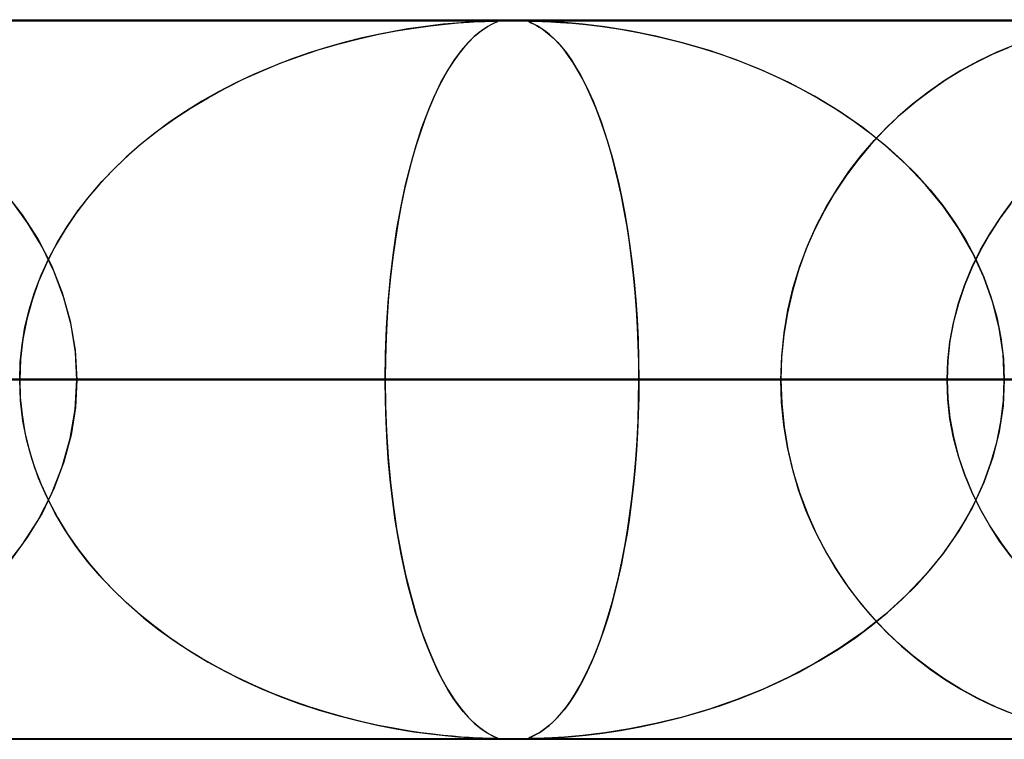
# Model space of a CAD drawing. Header units: millimetres. Extents: x -625 to 625, y -732 to 732.
# Tile 42 of 47: x 212 to 226, y 721 to 732. Entities that reach past the tile are written whole.
import ezdxf

# ---------------------------------------------------------------- set-up
doc = ezdxf.new("R2010")
doc.units = ezdxf.units.MM
doc.layers.add('HIDDEN', color=7, linetype='Continuous')
doc.layers.add('THICK', color=7, linetype='Continuous')

msp = doc.modelspace()

# ---------------------------------------------------------------- linework, layer by layer
at = {"layer": 'HIDDEN'}
for p, q in [((0, 731.49), (255.284, 731.49)), ((0, 731.49), (501.5, 731.49)), ((0, 731.49), (255.284, 731.49)), ((244.666, 731.48), (0, 731.48)), ((217.691, 731.371), (217.494, 731.337)), ((217.53, 731.343), (217.777, 731.384)), ((217.873, 731.398), (217.691, 731.371)), ((217.777, 731.384), (218.005, 731.415)), ((218.038, 731.419), (217.873, 731.398)), ((218.005, 731.415), (218.211, 731.438)), ((218.185, 731.436), (218.038, 731.419)), ((218.315, 731.448), (218.185, 731.436)), ((218.211, 731.438), (218.391, 731.455)), ((218.434, 731.458), (218.315, 731.448)), ((218.391, 731.455), (218.544, 731.466)), ((218.545, 731.466), (218.434, 731.458)), ((218.544, 731.466), (218.666, 731.473)), ((218.645, 731.472), (218.545, 731.466)), ((218.729, 731.476), (218.645, 731.472)), ((218.666, 731.473), (218.761, 731.477)), ((218.748, 731.37), (218.683, 731.323)), ((218.711, 731.344), (218.793, 731.399)), ((218.795, 731.478), (218.729, 731.476)), ((218.806, 731.407), (218.748, 731.37)), ((218.761, 731.477), (218.831, 731.479)), ((218.793, 731.399), (218.86, 731.436)), ((218.845, 731.48), (218.795, 731.478)), ((218.855, 731.433), (218.806, 731.407)), ((218.831, 731.479), (218.883, 731.48)), ((218.883, 731.48), (218.845, 731.48)), ((218.893, 731.452), (218.855, 731.433)), ((218.86, 731.436), (218.908, 731.459)), ((218.883, 731.48), (218.886, 731.48)), ((218.911, 731.48), (218.883, 731.48)), ((218.886, 731.48), (218.888, 731.48)), ((218.888, 731.48), (218.891, 731.48)), ((218.891, 731.48), (218.893, 731.48)), ((218.893, 731.48), (218.896, 731.48)), ((218.92, 731.464), (218.893, 731.452)), ((218.896, 731.48), (218.898, 731.48)), ((218.908, 731.459), (218.932, 731.47)), ((218.928, 731.478), (218.911, 731.48)), ((218.914, 731.479), (218.933, 731.477)), ((218.934, 731.472), (218.92, 731.464)), ((218.935, 731.476), (218.928, 731.478)), ((218.932, 731.47), (218.935, 731.476)), ((218.933, 731.477), (218.934, 731.472)), ((219.383, 731.478), (219.375, 731.476)), ((219.375, 731.473), (219.377, 731.477)), ((219.375, 731.476), (219.376, 731.472)), ((219.386, 731.466), (219.375, 731.473)), ((219.376, 731.472), (219.386, 731.466)), ((219.377, 731.477), (219.394, 731.479)), ((219.4, 731.48), (219.383, 731.478)), ((219.386, 731.466), (219.402, 731.458)), ((219.409, 731.455), (219.386, 731.466)), ((219.394, 731.479), (219.426, 731.48)), ((219.427, 731.48), (219.4, 731.48)), ((219.402, 731.458), (219.423, 731.448)), ((219.444, 731.438), (219.409, 731.455)), ((219.423, 731.448), (219.449, 731.436)), ((219.426, 731.48), (219.481, 731.479)), ((219.467, 731.48), (219.427, 731.48)), ((219.488, 731.415), (219.444, 731.438)), ((219.449, 731.436), (219.481, 731.419)), ((219.519, 731.478), (219.467, 731.48)), ((219.481, 731.479), (219.565, 731.477)), ((219.481, 731.419), (219.518, 731.398)), ((219.54, 731.384), (219.488, 731.415)), ((219.518, 731.398), (219.56, 731.371)), ((219.588, 731.476), (219.519, 731.478)), ((219.598, 731.343), (219.54, 731.384)), ((219.56, 731.371), (219.607, 731.337)), ((219.565, 731.477), (219.678, 731.471)), ((219.695, 731.47), (219.588, 731.476)), ((219.678, 731.471), (219.815, 731.463)), ((219.871, 731.459), (219.695, 731.47)), ((219.815, 731.463), (219.978, 731.45)), ((220.124, 731.436), (219.871, 731.459)), ((219.978, 731.45), (220.172, 731.431)), ((220.43, 731.399), (220.124, 731.436)), ((220.172, 731.431), (220.397, 731.403)), ((220.397, 731.403), (220.647, 731.366)), ((220.776, 731.344), (220.43, 731.399)), ((220.647, 731.366), (220.92, 731.317)), ((216.717, 731.159), (216.991, 731.23)), ((217.058, 731.247), (216.822, 731.188)), ((216.991, 731.23), (217.266, 731.292)), ((217.282, 731.296), (217.058, 731.247)), ((217.266, 731.292), (217.53, 731.343)), ((217.494, 731.337), (217.282, 731.296)), ((218.529, 731.18), (218.621, 731.271)), ((218.614, 731.264), (218.543, 731.195)), ((218.683, 731.323), (218.614, 731.264)), ((218.621, 731.271), (218.711, 731.344)), ((219.662, 731.292), (219.598, 731.343)), ((219.607, 731.337), (219.658, 731.296)), ((219.658, 731.296), (219.713, 731.247)), ((219.729, 731.23), (219.662, 731.292)), ((219.713, 731.247), (219.771, 731.188)), ((219.797, 731.159), (219.729, 731.23)), ((221.141, 731.271), (220.776, 731.344)), ((220.92, 731.317), (221.201, 731.257)), ((221.511, 731.18), (221.141, 731.271)), ((221.201, 731.257), (221.482, 731.188)), ((216.179, 730.99), (216.446, 731.079)), ((216.575, 731.118), (216.319, 731.038)), ((216.446, 731.079), (216.717, 731.159)), ((216.822, 731.188), (216.575, 731.118)), ((218.473, 731.116), (218.401, 731.027)), ((218.436, 731.071), (218.529, 731.18)), ((218.543, 731.195), (218.473, 731.116)), ((219.771, 731.188), (219.832, 731.118)), ((219.864, 731.079), (219.797, 731.159)), ((219.832, 731.118), (219.896, 731.038)), ((219.93, 730.99), (219.864, 731.079)), ((221.482, 731.188), (221.763, 731.109)), ((221.884, 731.071), (221.511, 731.18)), ((221.763, 731.109), (222.044, 731.018)), ((225.819, 731.018), (226.041, 731.114)), ((226.121, 731.145), (225.87, 731.042)), ((216.058, 730.946), (215.8, 730.846)), ((215.916, 730.893), (216.179, 730.99)), ((216.319, 731.038), (216.058, 730.946)), ((218.247, 730.795), (218.341, 730.943)), ((218.401, 731.027), (218.33, 730.927)), ((218.341, 730.943), (218.436, 731.071)), ((219.896, 731.038), (219.961, 730.946)), ((219.996, 730.893), (219.93, 730.99)), ((219.961, 730.946), (220.025, 730.846)), ((222.256, 730.943), (221.884, 731.071)), ((222.044, 731.018), (222.323, 730.918)), ((222.625, 730.795), (222.256, 730.943)), ((225.599, 730.911), (225.819, 731.018)), ((225.87, 731.042), (225.622, 730.923)), ((215.8, 730.846), (215.548, 730.738)), ((215.658, 730.786), (215.916, 730.893)), ((218.259, 730.815), (218.189, 730.693)), ((218.33, 730.927), (218.259, 730.815)), ((220.061, 730.786), (219.996, 730.893)), ((220.025, 730.846), (220.088, 730.738)), ((222.323, 730.918), (222.599, 730.806)), ((222.599, 730.806), (222.873, 730.683)), ((225.622, 730.923), (225.381, 730.791)), ((225.382, 730.792), (225.599, 730.911)), ((215.156, 730.547), (215.404, 730.671)), ((215.548, 730.738), (215.302, 730.622)), ((215.404, 730.671), (215.658, 730.786)), ((218.189, 730.693), (218.119, 730.559)), ((218.153, 730.626), (218.247, 730.795)), ((220.124, 730.671), (220.061, 730.786)), ((220.088, 730.738), (220.15, 730.622)), ((220.186, 730.547), (220.124, 730.671)), ((222.989, 730.626), (222.625, 730.795)), ((222.873, 730.683), (223.141, 730.549)), ((225.381, 730.791), (225.149, 730.648)), ((225.168, 730.661), (225.382, 730.792)), ((214.915, 730.415), (215.156, 730.547)), ((215.302, 730.622), (215.062, 730.497)), ((218.119, 730.559), (218.051, 730.414)), ((218.062, 730.437), (218.153, 730.626)), ((220.15, 730.622), (220.21, 730.497)), ((220.247, 730.415), (220.186, 730.547)), ((223.346, 730.437), (222.989, 730.626)), ((223.141, 730.549), (223.403, 730.404)), ((225.149, 730.648), (224.925, 730.492)), ((224.959, 730.517), (225.168, 730.661)), ((214.68, 730.274), (214.915, 730.415)), ((215.062, 730.497), (214.829, 730.365)), ((217.973, 730.228), (218.062, 730.437)), ((218.051, 730.414), (217.986, 730.26)), ((220.21, 730.497), (220.268, 730.365)), ((220.306, 730.274), (220.247, 730.415)), ((223.69, 730.228), (223.346, 730.437)), ((223.403, 730.404), (223.656, 730.249)), ((224.925, 730.492), (224.71, 730.325)), ((224.755, 730.362), (224.959, 730.517)), ((214.452, 730.124), (214.68, 730.274)), ((214.829, 730.365), (214.603, 730.225)), ((217.986, 730.26), (217.922, 730.096)), ((220.268, 730.365), (220.325, 730.225)), ((220.363, 730.124), (220.306, 730.274)), ((224.71, 730.325), (224.504, 730.147)), ((224.556, 730.194), (224.755, 730.362)), ((214.232, 729.966), (214.452, 730.124)), ((214.603, 730.225), (214.384, 730.077)), ((217.888, 730), (217.973, 730.228)), ((220.325, 730.225), (220.38, 730.077)), ((220.418, 729.966), (220.363, 730.124)), ((223.656, 730.249), (223.9, 730.086)), ((224.018, 730), (223.69, 730.228)), ((224.504, 730.147), (224.308, 729.958)), ((224.362, 730.012), (224.556, 730.194)), ((214.384, 730.077), (214.173, 729.922)), ((217.807, 729.752), (217.888, 730)), ((217.922, 730.096), (217.862, 729.923)), ((220.38, 730.077), (220.433, 729.922)), ((223.9, 730.086), (224.133, 729.913)), ((224.33, 729.752), (224.018, 730)), ((224.176, 729.818), (224.362, 730.012)), ((214.173, 729.922), (213.97, 729.759)), ((214.019, 729.799), (214.232, 729.966)), ((217.862, 729.923), (217.804, 729.741)), ((220.472, 729.799), (220.418, 729.966)), ((220.433, 729.922), (220.484, 729.759)), ((224.308, 729.958), (224.122, 729.758)), ((224.133, 729.913), (224.355, 729.731)), ((213.97, 729.759), (213.776, 729.587)), ((213.816, 729.624), (214.019, 729.799)), ((217.732, 729.487), (217.807, 729.752)), ((217.804, 729.741), (217.749, 729.55)), ((220.523, 729.624), (220.472, 729.799)), ((220.484, 729.759), (220.533, 729.587)), ((224.122, 729.758), (223.946, 729.547)), ((223.996, 729.61), (224.176, 729.818)), ((224.621, 729.487), (224.33, 729.752)), ((224.355, 729.731), (224.566, 729.54)), ((213.776, 729.587), (213.589, 729.407)), ((213.622, 729.44), (213.816, 729.624)), ((220.572, 729.44), (220.523, 729.624)), ((220.533, 729.587), (220.58, 729.407)), ((223.825, 729.388), (223.996, 729.61)), ((213.438, 729.247), (213.622, 729.44)), ((217.662, 729.204), (217.732, 729.487)), ((217.749, 729.55), (217.696, 729.35)), ((220.618, 729.247), (220.572, 729.44)), ((223.946, 729.547), (223.78, 729.324)), ((224.566, 729.54), (224.766, 729.341)), ((224.891, 729.204), (224.621, 729.487)), ((213.589, 729.407), (213.409, 729.216)), ((217.696, 729.35), (217.647, 729.141)), ((220.58, 729.407), (220.625, 729.216)), ((223.78, 729.324), (223.623, 729.087)), ((223.664, 729.151), (223.825, 729.388)), ((224.766, 729.341), (224.953, 729.132)), ((213.409, 729.216), (213.239, 729.015)), ((213.265, 729.047), (213.438, 729.247)), ((217.598, 728.904), (217.662, 729.204)), ((220.661, 729.047), (220.618, 729.247)), ((220.625, 729.216), (220.668, 729.015)), ((225.136, 728.904), (224.891, 729.204)), ((212.077, 729.114), (212.33, 728.786)), ((213.104, 728.84), (213.265, 729.047)), ((217.647, 729.141), (217.601, 728.921)), ((220.701, 728.84), (220.661, 729.047)), ((223.623, 729.087), (223.478, 728.837)), ((223.513, 728.901), (223.664, 729.151)), ((224.953, 729.132), (225.129, 728.913)), ((212.407, 728.674), (212.179, 728.988)), ((213.239, 729.015), (213.078, 728.804)), ((217.541, 728.589), (217.598, 728.904)), ((217.601, 728.921), (217.559, 728.69)), ((220.668, 729.015), (220.708, 728.804)), ((223.375, 728.638), (223.513, 728.901)), ((225.129, 728.913), (225.293, 728.683)), ((225.354, 728.589), (225.136, 728.904)), ((226.073, 728.942), (225.919, 728.732)), ((225.943, 728.766), (226.109, 728.988)), ((212.33, 728.786), (212.551, 728.442)), ((213.078, 728.804), (212.928, 728.583)), ((212.956, 728.625), (213.104, 728.84)), ((220.739, 728.625), (220.701, 728.84)), ((220.708, 728.804), (220.745, 728.583)), ((223.478, 728.837), (223.346, 728.576)), ((225.792, 728.537), (225.943, 728.766)), ((212.607, 728.341), (212.407, 728.674)), ((212.821, 728.404), (212.956, 728.625)), ((217.559, 728.69), (217.519, 728.448)), ((220.772, 728.404), (220.739, 728.625)), ((223.251, 728.362), (223.375, 728.638)), ((225.293, 728.683), (225.443, 728.441)), ((225.919, 728.732), (225.777, 728.513)), ((212.928, 728.583), (212.791, 728.351)), ((217.492, 728.26), (217.541, 728.589)), ((220.745, 728.583), (220.78, 728.351)), ((223.346, 728.576), (223.227, 728.302)), ((225.542, 728.26), (225.354, 728.589)), ((225.777, 728.513), (225.647, 728.285)), ((225.655, 728.299), (225.792, 728.537)), ((212.551, 728.442), (212.738, 728.08)), ((212.776, 727.993), (212.607, 728.341)), ((212.791, 728.351), (212.667, 728.11)), ((212.7, 728.177), (212.821, 728.404)), ((217.519, 728.448), (217.483, 728.192)), ((220.803, 728.177), (220.772, 728.404)), ((220.78, 728.351), (220.811, 728.11)), ((223.142, 728.073), (223.251, 728.362)), ((225.443, 728.441), (225.579, 728.186)), ((217.451, 727.918), (217.492, 728.26)), ((223.227, 728.302), (223.124, 728.018)), ((225.647, 728.285), (225.531, 728.048)), ((225.534, 728.054), (225.655, 728.299)), ((225.7, 727.918), (225.542, 728.26)), ((212.667, 728.11), (212.559, 727.859)), ((212.594, 727.945), (212.7, 728.177)), ((212.738, 728.08), (212.889, 727.7)), ((217.483, 728.192), (217.452, 727.925)), ((220.829, 727.945), (220.803, 728.177)), ((220.811, 728.11), (220.838, 727.859)), ((223.05, 727.773), (223.142, 728.073)), ((225.579, 728.186), (225.699, 727.92)), ((212.503, 727.707), (212.594, 727.945)), ((212.912, 727.629), (212.776, 727.993)), ((220.852, 727.707), (220.829, 727.945)), ((223.124, 728.018), (223.038, 727.725)), ((225.43, 727.803), (225.534, 728.054)), ((225.531, 728.048), (225.43, 727.804)), ((212.559, 727.859), (212.468, 727.6)), ((217.419, 727.566), (217.451, 727.918)), ((217.452, 727.925), (217.425, 727.649)), ((220.838, 727.859), (220.861, 727.6)), ((225.344, 727.545), (225.43, 727.803)), ((225.43, 727.804), (225.346, 727.552)), ((225.699, 727.92), (225.799, 727.644)), ((225.824, 727.566), (225.7, 727.918)), ((212.429, 727.466), (212.503, 727.707)), ((212.889, 727.7), (213, 727.305)), ((220.871, 727.466), (220.852, 727.707)), ((223.038, 727.725), (222.969, 727.424)), ((222.976, 727.461), (223.05, 727.773)), ((212.468, 727.6), (212.395, 727.333)), ((213.011, 727.256), (212.912, 727.629)), ((217.395, 727.21), (217.419, 727.566)), ((217.425, 727.649), (217.404, 727.365)), ((220.861, 727.6), (220.879, 727.333)), ((225.276, 727.283), (225.344, 727.545)), ((225.346, 727.552), (225.278, 727.295)), ((225.799, 727.644), (225.88, 727.362)), ((225.913, 727.21), (225.824, 727.566)), ((212.37, 727.222), (212.429, 727.466)), ((220.885, 727.222), (220.871, 727.466)), ((222.969, 727.424), (222.919, 727.117)), ((222.923, 727.142), (222.976, 727.461)), ((212.395, 727.333), (212.341, 727.058)), ((213, 727.305), (213.069, 726.901)), ((213.072, 726.876), (213.011, 727.256)), ((217.404, 727.365), (217.389, 727.078)), ((220.879, 727.333), (220.893, 727.058)), ((225.227, 727.02), (225.276, 727.283)), ((225.278, 727.295), (225.229, 727.031)), ((225.88, 727.362), (225.937, 727.075)), ((212.329, 726.978), (212.37, 727.222)), ((217.381, 726.851), (217.395, 727.21)), ((220.895, 726.978), (220.885, 727.222)), ((222.919, 727.117), (222.889, 726.804)), ((222.89, 726.818), (222.923, 727.142)), ((225.967, 726.851), (225.913, 727.21)), ((212.304, 726.734), (212.329, 726.978)), ((212.341, 727.058), (212.308, 726.776)), ((217.389, 727.078), (217.38, 726.786)), ((220.893, 727.058), (220.901, 726.776)), ((220.902, 726.734), (220.895, 726.978)), ((225.198, 726.755), (225.227, 727.02)), ((225.229, 727.031), (225.199, 726.762)), ((225.937, 727.075), (225.972, 726.784)), ((213.069, 726.901), (213.092, 726.49)), ((213.092, 726.49), (213.072, 726.876)), ((217.377, 726.49), (217.381, 726.851)), ((225.984, 726.49), (225.967, 726.851)), ((212.308, 726.776), (212.296, 726.49)), ((212.296, 726.49), (212.304, 726.734)), ((217.38, 726.786), (217.377, 726.49)), ((220.901, 726.776), (220.904, 726.49)), ((220.904, 726.49), (220.902, 726.734)), ((222.879, 726.49), (222.89, 726.818)), ((222.889, 726.804), (222.879, 726.49)), ((225.199, 726.762), (225.189, 726.49)), ((225.189, 726.49), (225.198, 726.755)), ((225.972, 726.784), (225.984, 726.49)), ((0, 726.49), (217.377, 726.49)), ((217.377, 726.49), (0, 726.49)), ((0, 726.49), (230.269, 726.49)), ((225.189, 726.49), (0, 726.49)), ((230.269, 726.49), (0, 726.49)), ((0, 726.49), (225.189, 726.49)), ((0, 726.49), (243.161, 726.49)), ((238.081, 726.49), (0, 726.49)), ((243.161, 726.49), (0, 726.49)), ((0, 726.49), (238.081, 726.49)), ((222.879, 726.49), (117.758, 726.49)), ((117.758, 726.49), (222.879, 726.49)), ((122.84, 726.49), (232.861, 726.49)), ((232.861, 726.49), (122.84, 726.49)), ((248.21, 726.49), (130.653, 726.49)), ((130.653, 726.49), (248.21, 726.49)), ((135.734, 726.49), (258.192, 726.49)), ((258.192, 726.49), (135.734, 726.49)), ((273.539, 726.49), (143.547, 726.49)), ((143.547, 726.49), (273.539, 726.49)), ((148.628, 726.49), (283.521, 726.49)), ((283.521, 726.49), (148.628, 726.49)), ((298.868, 726.49), (156.44, 726.49)), ((156.44, 726.49), (298.868, 726.49)), ((161.521, 726.49), (308.85, 726.49)), ((308.85, 726.49), (161.521, 726.49)), ((324.196, 726.49), (169.333, 726.49)), ((169.333, 726.49), (324.196, 726.49)), ((174.414, 726.49), (334.178, 726.49)), ((334.178, 726.49), (174.414, 726.49)), ((349.524, 726.49), (182.226, 726.49)), ((182.226, 726.49), (349.524, 726.49)), ((187.307, 726.49), (359.505, 726.49)), ((359.505, 726.49), (187.307, 726.49)), ((374.852, 726.49), (195.119, 726.49)), ((195.119, 726.49), (374.852, 726.49)), ((200.199, 726.49), (384.833, 726.49)), ((384.833, 726.49), (200.199, 726.49)), ((207.53, 726.49), (222.879, 726.49)), ((222.879, 726.49), (207.53, 726.49)), ((400.179, 726.49), (208.011, 726.49)), ((208.011, 726.49), (400.179, 726.49)), ((212.308, 726.204), (212.296, 726.49)), ((212.296, 726.49), (212.304, 726.246)), ((213.069, 726.079), (213.092, 726.49)), ((213.092, 726.49), (213.072, 726.104)), ((213.092, 726.49), (410.16, 726.49)), ((410.16, 726.49), (213.092, 726.49)), ((213.092, 726.49), (220.904, 726.49)), ((220.904, 726.49), (213.092, 726.49)), ((217.377, 726.49), (217.381, 726.13)), ((217.38, 726.196), (217.377, 726.49)), ((225.189, 726.49), (217.377, 726.49)), ((217.377, 726.49), (225.189, 726.49)), ((220.901, 726.204), (220.904, 726.49)), ((220.904, 726.49), (220.902, 726.246)), ((425.506, 726.49), (220.904, 726.49)), ((220.904, 726.49), (425.506, 726.49)), ((222.889, 726.176), (222.879, 726.49)), ((222.879, 726.49), (222.89, 726.162)), ((225.199, 726.218), (225.189, 726.49)), ((225.189, 726.49), (225.198, 726.225)), ((225.984, 726.49), (225.967, 726.13)), ((225.972, 726.196), (225.984, 726.49)), ((212.304, 726.246), (212.329, 726.002)), ((212.341, 725.922), (212.308, 726.204)), ((217.389, 725.905), (217.38, 726.196)), ((220.893, 725.922), (220.901, 726.204)), ((220.902, 726.246), (220.895, 726.002)), ((222.919, 725.863), (222.889, 726.176)), ((222.89, 726.162), (222.923, 725.838)), ((225.198, 726.225), (225.227, 725.96)), ((225.229, 725.949), (225.199, 726.218)), ((225.937, 725.905), (225.972, 726.196)), ((213, 725.675), (213.069, 726.079)), ((213.072, 726.104), (213.011, 725.724)), ((217.381, 726.13), (217.395, 725.77)), ((225.967, 726.13), (225.913, 725.77)), ((212.329, 726.002), (212.37, 725.758)), ((212.395, 725.647), (212.341, 725.922)), ((217.404, 725.618), (217.389, 725.905)), ((220.879, 725.647), (220.893, 725.922)), ((220.895, 726.002), (220.885, 725.758)), ((225.227, 725.96), (225.276, 725.697)), ((225.278, 725.685), (225.229, 725.949)), ((225.88, 725.618), (225.937, 725.905)), ((212.37, 725.758), (212.429, 725.514)), ((217.395, 725.77), (217.419, 725.414)), ((220.885, 725.758), (220.871, 725.514)), ((222.969, 725.556), (222.919, 725.863)), ((222.923, 725.838), (222.976, 725.519)), ((225.913, 725.77), (225.824, 725.414)), ((212.468, 725.38), (212.395, 725.647)), ((212.889, 725.28), (213, 725.675)), ((213.011, 725.724), (212.912, 725.351)), ((217.425, 725.336), (217.404, 725.618)), ((220.861, 725.38), (220.879, 725.647)), ((225.276, 725.697), (225.344, 725.435)), ((225.346, 725.428), (225.278, 725.685)), ((225.799, 725.336), (225.88, 725.618)), ((212.429, 725.514), (212.503, 725.273)), ((220.871, 725.514), (220.852, 725.273)), ((223.038, 725.255), (222.969, 725.556)), ((222.976, 725.519), (223.05, 725.207)), ((212.559, 725.121), (212.468, 725.38)), ((212.912, 725.351), (212.776, 724.987)), ((217.419, 725.414), (217.451, 725.062)), ((217.451, 725.06), (217.425, 725.336)), ((220.838, 725.121), (220.861, 725.38)), ((225.344, 725.435), (225.43, 725.177)), ((225.43, 725.176), (225.346, 725.428)), ((225.699, 725.06), (225.799, 725.336)), ((225.824, 725.414), (225.7, 725.062)), ((212.503, 725.273), (212.594, 725.035)), ((212.738, 724.9), (212.889, 725.28)), ((220.852, 725.273), (220.829, 725.035)), ((223.124, 724.962), (223.038, 725.255)), ((223.05, 725.207), (223.142, 724.907)), ((212.667, 724.87), (212.559, 725.121)), ((217.451, 725.062), (217.492, 724.72)), ((217.483, 724.794), (217.451, 725.06)), ((220.811, 724.87), (220.838, 725.121)), ((225.43, 725.177), (225.534, 724.926)), ((225.531, 724.932), (225.43, 725.176)), ((225.7, 725.062), (225.542, 724.72)), ((225.579, 724.794), (225.699, 725.06)), ((212.594, 725.035), (212.7, 724.803)), ((212.776, 724.987), (212.607, 724.638)), ((220.829, 725.035), (220.803, 724.803)), ((223.227, 724.678), (223.124, 724.962)), ((225.647, 724.695), (225.531, 724.932)), ((225.534, 724.926), (225.655, 724.681)), ((212.551, 724.538), (212.738, 724.9)), ((212.791, 724.629), (212.667, 724.87)), ((212.7, 724.803), (212.821, 724.576)), ((217.518, 724.539), (217.483, 724.794)), ((220.803, 724.803), (220.772, 724.576)), ((220.78, 724.629), (220.811, 724.87)), ((223.142, 724.907), (223.251, 724.618)), ((225.443, 724.539), (225.579, 724.794)), ((217.492, 724.72), (217.541, 724.391)), ((223.346, 724.404), (223.227, 724.678)), ((225.542, 724.72), (225.354, 724.391)), ((225.777, 724.467), (225.647, 724.695)), ((225.655, 724.681), (225.792, 724.443)), ((212.33, 724.194), (212.551, 724.538)), ((212.607, 724.638), (212.407, 724.306)), ((212.928, 724.397), (212.791, 724.629)), ((212.821, 724.576), (212.956, 724.355)), ((217.557, 724.297), (217.518, 724.539)), ((220.772, 724.576), (220.739, 724.355)), ((220.745, 724.397), (220.78, 724.629)), ((223.251, 724.618), (223.375, 724.342)), ((225.293, 724.297), (225.443, 724.539)), ((213.078, 724.176), (212.928, 724.397)), ((217.541, 724.391), (217.598, 724.076)), ((220.708, 724.176), (220.745, 724.397)), ((223.478, 724.143), (223.346, 724.404)), ((225.354, 724.391), (225.136, 724.076)), ((225.919, 724.248), (225.777, 724.467)), ((225.792, 724.443), (225.943, 724.214)), ((212.407, 724.306), (212.179, 723.992)), ((212.956, 724.355), (213.104, 724.14)), ((217.6, 724.067), (217.557, 724.297)), ((220.739, 724.355), (220.701, 724.14)), ((223.375, 724.342), (223.513, 724.079)), ((225.129, 724.067), (225.293, 724.297)), ((226.073, 724.038), (225.919, 724.248)), ((212.077, 723.866), (212.33, 724.194)), ((213.239, 723.965), (213.078, 724.176)), ((213.104, 724.14), (213.265, 723.933)), ((220.701, 724.14), (220.661, 723.933)), ((220.668, 723.965), (220.708, 724.176)), ((223.623, 723.893), (223.478, 724.143)), ((225.943, 724.214), (226.109, 723.992)), ((213.409, 723.764), (213.239, 723.965)), ((217.598, 724.076), (217.662, 723.776)), ((217.646, 723.848), (217.6, 724.067)), ((220.625, 723.764), (220.668, 723.965)), ((223.513, 724.079), (223.664, 723.829)), ((225.136, 724.076), (224.891, 723.776)), ((224.953, 723.848), (225.129, 724.067)), ((213.265, 723.933), (213.438, 723.733)), ((217.694, 723.639), (217.646, 723.848)), ((220.661, 723.933), (220.618, 723.733)), ((223.78, 723.656), (223.623, 723.893)), ((223.664, 723.829), (223.825, 723.592)), ((224.766, 723.639), (224.953, 723.848)), ((213.589, 723.573), (213.409, 723.764)), ((213.438, 723.733), (213.622, 723.541)), ((217.662, 723.776), (217.732, 723.493)), ((220.618, 723.733), (220.572, 723.541)), ((220.58, 723.573), (220.625, 723.764)), ((224.891, 723.776), (224.621, 723.493)), ((213.776, 723.393), (213.589, 723.573)), ((217.746, 723.44), (217.694, 723.639)), ((220.533, 723.393), (220.58, 723.573)), ((223.946, 723.433), (223.78, 723.656)), ((223.825, 723.592), (223.996, 723.37)), ((224.566, 723.44), (224.766, 723.639)), ((213.622, 723.541), (213.816, 723.356)), ((217.732, 723.493), (217.807, 723.228)), ((217.801, 723.249), (217.746, 723.44)), ((220.572, 723.541), (220.523, 723.356)), ((224.122, 723.222), (223.946, 723.433)), ((224.621, 723.493), (224.33, 723.228)), ((224.355, 723.249), (224.566, 723.44)), ((213.97, 723.221), (213.776, 723.393)), ((213.816, 723.356), (214.019, 723.181)), ((220.523, 723.356), (220.472, 723.181)), ((220.484, 723.221), (220.533, 723.393)), ((223.996, 723.37), (224.176, 723.162)), ((214.173, 723.058), (213.97, 723.221)), ((214.019, 723.181), (214.232, 723.014)), ((217.858, 723.067), (217.801, 723.249)), ((217.807, 723.228), (217.888, 722.98)), ((220.472, 723.181), (220.418, 723.014)), ((220.433, 723.058), (220.484, 723.221)), ((224.33, 723.228), (224.018, 722.98)), ((224.308, 723.022), (224.122, 723.222)), ((224.133, 723.067), (224.355, 723.249)), ((224.176, 723.162), (224.362, 722.968)), ((214.384, 722.903), (214.173, 723.058)), ((214.232, 723.014), (214.452, 722.856)), ((217.919, 722.894), (217.858, 723.067)), ((220.418, 723.014), (220.363, 722.856)), ((220.38, 722.903), (220.433, 723.058)), ((223.9, 722.894), (224.133, 723.067)), ((224.504, 722.833), (224.308, 723.022)), ((214.603, 722.755), (214.384, 722.903)), ((217.888, 722.98), (217.973, 722.752)), ((217.982, 722.731), (217.919, 722.894)), ((220.325, 722.755), (220.38, 722.903)), ((223.656, 722.731), (223.9, 722.894)), ((224.018, 722.98), (223.69, 722.752)), ((224.362, 722.968), (224.556, 722.786)), ((214.452, 722.856), (214.68, 722.706)), ((214.829, 722.615), (214.603, 722.755)), ((217.973, 722.752), (218.062, 722.543)), ((218.047, 722.576), (217.982, 722.731)), ((220.268, 722.615), (220.325, 722.755)), ((220.363, 722.856), (220.306, 722.706)), ((223.69, 722.752), (223.346, 722.543)), ((223.403, 722.576), (223.656, 722.731)), ((224.71, 722.655), (224.504, 722.833)), ((224.556, 722.786), (224.755, 722.618)), ((214.68, 722.706), (214.915, 722.565)), ((215.062, 722.483), (214.829, 722.615)), ((220.21, 722.483), (220.268, 722.615)), ((220.306, 722.706), (220.247, 722.565)), ((224.925, 722.488), (224.71, 722.655)), ((224.755, 722.618), (224.959, 722.463)), ((214.915, 722.565), (215.156, 722.432)), ((215.302, 722.358), (215.062, 722.483)), ((218.114, 722.431), (218.047, 722.576)), ((218.062, 722.543), (218.153, 722.354)), ((220.15, 722.358), (220.21, 722.483)), ((220.247, 722.565), (220.186, 722.432)), ((223.346, 722.543), (222.989, 722.354)), ((223.141, 722.431), (223.403, 722.576)), ((225.149, 722.332), (224.925, 722.488)), ((224.959, 722.463), (225.168, 722.319)), ((215.156, 722.432), (215.404, 722.309)), ((215.548, 722.242), (215.302, 722.358)), ((218.183, 722.297), (218.114, 722.431)), ((218.153, 722.354), (218.247, 722.185)), ((220.088, 722.242), (220.15, 722.358)), ((220.186, 722.432), (220.124, 722.309)), ((222.989, 722.354), (222.625, 722.185)), ((222.873, 722.297), (223.141, 722.431)), ((225.381, 722.189), (225.149, 722.332)), ((225.168, 722.319), (225.382, 722.188)), ((215.404, 722.309), (215.658, 722.194)), ((215.8, 722.134), (215.548, 722.242)), ((215.658, 722.194), (215.916, 722.087)), ((218.253, 722.174), (218.183, 722.297)), ((218.247, 722.185), (218.341, 722.037)), ((220.061, 722.194), (219.996, 722.087)), ((220.025, 722.134), (220.088, 722.242)), ((220.124, 722.309), (220.061, 722.194)), ((222.625, 722.185), (222.256, 722.037)), ((222.599, 722.174), (222.873, 722.297)), ((225.622, 722.057), (225.381, 722.189)), ((225.382, 722.188), (225.599, 722.069)), ((216.058, 722.034), (215.8, 722.134)), ((215.916, 722.087), (216.179, 721.99)), ((218.324, 722.062), (218.253, 722.174)), ((218.395, 721.961), (218.324, 722.062)), ((219.996, 722.087), (219.93, 721.99)), ((219.961, 722.034), (220.025, 722.134)), ((222.044, 721.961), (222.323, 722.062)), ((222.323, 722.062), (222.599, 722.174)), ((225.599, 722.069), (225.819, 721.962)), ((225.87, 721.938), (225.622, 722.057)), ((216.319, 721.942), (216.058, 722.034)), ((216.179, 721.99), (216.446, 721.901)), ((216.575, 721.862), (216.319, 721.942)), ((218.341, 722.037), (218.436, 721.909)), ((218.466, 721.871), (218.395, 721.961)), ((218.436, 721.909), (218.529, 721.8)), ((219.832, 721.862), (219.896, 721.942)), ((219.93, 721.99), (219.864, 721.901)), ((219.896, 721.942), (219.961, 722.034)), ((221.884, 721.909), (221.511, 721.8)), ((221.763, 721.871), (222.044, 721.961)), ((222.256, 722.037), (221.884, 721.909)), ((225.819, 721.962), (226.041, 721.866)), ((226.121, 721.835), (225.87, 721.938)), ((216.446, 721.901), (216.717, 721.821)), ((216.822, 721.792), (216.575, 721.862)), ((216.717, 721.821), (216.991, 721.75)), ((217.058, 721.734), (216.822, 721.792)), ((218.537, 721.792), (218.466, 721.871)), ((218.529, 721.8), (218.621, 721.709)), ((218.607, 721.723), (218.537, 721.792)), ((219.713, 721.734), (219.771, 721.792)), ((219.797, 721.821), (219.729, 721.75)), ((219.771, 721.792), (219.832, 721.862)), ((219.864, 721.901), (219.797, 721.821)), ((221.511, 721.8), (221.141, 721.709)), ((221.201, 721.723), (221.482, 721.792)), ((221.482, 721.792), (221.763, 721.871)), ((216.991, 721.75), (217.266, 721.688)), ((217.282, 721.684), (217.058, 721.734)), ((217.266, 721.688), (217.53, 721.637)), ((217.494, 721.643), (217.282, 721.684)), ((217.691, 721.609), (217.494, 721.643)), ((217.53, 721.637), (217.777, 721.596)), ((218.676, 721.663), (218.607, 721.723)), ((218.621, 721.709), (218.711, 721.636)), ((218.742, 721.614), (218.676, 721.663)), ((218.711, 721.636), (218.793, 721.581)), ((219.598, 721.637), (219.54, 721.596)), ((219.56, 721.609), (219.607, 721.643)), ((219.662, 721.688), (219.598, 721.637)), ((219.607, 721.643), (219.658, 721.684)), ((219.658, 721.684), (219.713, 721.734)), ((219.729, 721.75), (219.662, 721.688)), ((220.776, 721.636), (220.43, 721.581)), ((220.647, 721.614), (220.92, 721.663)), ((221.141, 721.709), (220.776, 721.636)), ((220.92, 721.663), (221.201, 721.723)), ((0, 721.5), (244.666, 721.5)), ((116.295, 721.5), (227.925, 721.5)), ((129.186, 721.5), (253.25, 721.5)), ((142.078, 721.5), (278.575, 721.5)), ((154.97, 721.5), (303.9, 721.5)), ((167.861, 721.5), (329.225, 721.5)), ((180.753, 721.5), (354.55, 721.5)), ((193.644, 721.5), (379.875, 721.5)), ((206.536, 721.5), (405.2, 721.5)), ((217.873, 721.582), (217.691, 721.609)), ((217.777, 721.596), (218.005, 721.565)), ((218.038, 721.561), (217.873, 721.582)), ((218.005, 721.565), (218.211, 721.542)), ((218.185, 721.544), (218.038, 721.561)), ((218.315, 721.532), (218.185, 721.544)), ((218.211, 721.542), (218.391, 721.525)), ((218.434, 721.522), (218.315, 721.532)), ((218.391, 721.525), (218.544, 721.514)), ((218.545, 721.514), (218.434, 721.522)), ((218.544, 721.514), (218.666, 721.507)), ((218.645, 721.508), (218.545, 721.514)), ((218.729, 721.504), (218.645, 721.508)), ((218.666, 721.507), (218.761, 721.503)), ((218.795, 721.502), (218.729, 721.504)), ((218.8, 721.577), (218.742, 721.614)), ((218.761, 721.503), (218.831, 721.501)), ((218.793, 721.581), (218.86, 721.544)), ((218.845, 721.5), (218.795, 721.502)), ((218.85, 721.549), (218.8, 721.577)), ((218.831, 721.501), (218.883, 721.5)), ((218.883, 721.5), (218.845, 721.5)), ((218.889, 721.53), (218.85, 721.549)), ((218.86, 721.544), (218.908, 721.521)), ((218.883, 721.5), (218.917, 721.501)), ((218.911, 721.5), (218.883, 721.5)), ((218.917, 721.517), (218.889, 721.53)), ((218.908, 721.521), (218.932, 721.51)), ((218.928, 721.502), (218.911, 721.5)), ((218.933, 721.509), (218.917, 721.517)), ((218.917, 721.501), (218.934, 721.503)), ((218.935, 721.504), (218.928, 721.502)), ((218.932, 721.51), (218.935, 721.504)), ((218.934, 721.503), (218.933, 721.509)), ((219.386, 721.514), (219.375, 721.507)), ((219.375, 721.504), (219.376, 721.508)), ((219.375, 721.507), (219.377, 721.503)), ((219.383, 721.502), (219.375, 721.504)), ((219.376, 721.508), (219.386, 721.514)), ((219.377, 721.503), (219.394, 721.501)), ((219.4, 721.5), (219.383, 721.502)), ((219.409, 721.525), (219.386, 721.514)), ((219.386, 721.514), (219.402, 721.522)), ((219.394, 721.501), (219.426, 721.5)), ((219.427, 721.5), (219.4, 721.5)), ((219.402, 721.522), (219.423, 721.532)), ((219.444, 721.542), (219.409, 721.525)), ((219.423, 721.532), (219.449, 721.544)), ((219.426, 721.5), (219.481, 721.501)), ((219.467, 721.5), (219.427, 721.5)), ((219.427, 721.5), (430.525, 721.5)), ((219.488, 721.565), (219.444, 721.542)), ((219.449, 721.544), (219.481, 721.561)), ((219.519, 721.502), (219.467, 721.5)), ((219.481, 721.561), (219.518, 721.582)), ((219.481, 721.501), (219.565, 721.503)), ((219.54, 721.596), (219.488, 721.565)), ((219.518, 721.582), (219.56, 721.609)), ((219.588, 721.504), (219.519, 721.502)), ((219.565, 721.503), (219.678, 721.509)), ((219.695, 721.51), (219.588, 721.504)), ((219.678, 721.509), (219.815, 721.517)), ((219.871, 721.521), (219.695, 721.51)), ((219.815, 721.517), (219.978, 721.53)), ((220.124, 721.544), (219.871, 721.521)), ((219.978, 721.53), (220.172, 721.549)), ((220.43, 721.581), (220.124, 721.544)), ((220.172, 721.549), (220.397, 721.577)), ((220.397, 721.577), (220.647, 721.614)), ((0, 721.49), (255.284, 721.49)), ((0, 721.49), (501.5, 721.49)), ((0, 721.49), (255.284, 721.49))]:
    msp.add_line(p, q, dxfattribs=at)
at = {"layer": 'THICK'}
for p, q in [((0, 731.5), (556.5, 731.5)), ((556.5, 726.5), (0, 726.5))]:
    msp.add_line(p, q, dxfattribs=at)

doc.saveas('drawing.dxf')
